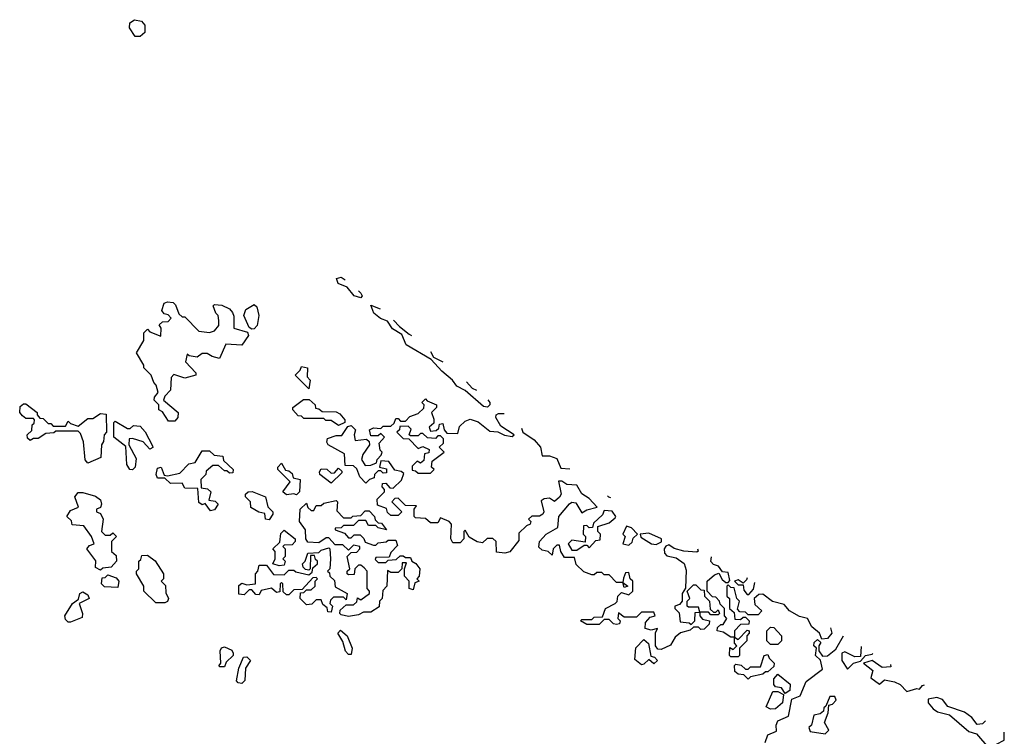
# Model space of a CAD drawing. Extents: x 2673034 to 2765626, y 830478 to 954748.
# Tile 70 of 126: x 2716590 to 2720557, y 864710 to 867597. Entities that reach past the tile are written whole.
import ezdxf

# ---------------------------------------------------------------- set-up
doc = ezdxf.new("R2010")
doc.units = 0

msp = doc.modelspace()

# ---------------------------------------------------------------- linework, layer by layer
at = {"layer": '0CON05XD'}
for points in [[(2717075, 867530), (2717055, 867530), (2717032, 867565), (2717033.8, 867585), (2717052.7, 867597.3), (2717081.2, 867591.2), (2717094, 867575), (2717093.9, 867546.1), (2717075, 867530)], [(2717955.6, 866504.7), (2717964.3, 866495), (2717970, 866485), (2717965, 866476.2), (2717938, 866485), (2717909.4, 866519.4), (2717873.8, 866535), (2717866.2, 866555), (2717885, 866559.4), (2717902.1, 866549.8)], [(2717215, 865980), (2717190, 865980), (2717165, 866017.5), (2717150, 866025), (2717150, 866045), (2717132.5, 866065), (2717133, 866077), (2717147.5, 866095), (2717140, 866125), (2717130, 866135), (2717120, 866165), (2717090, 866195), (2717090, 866205), (2717060, 866255), (2717090, 866305), (2717090, 866335), (2717105, 866350), (2717115, 866340), (2717158.3, 866321.7), (2717160, 866355), (2717151.7, 866368.3), (2717165, 866380), (2717188.3, 866381.7), (2717200, 866395), (2717188.3, 866408.3), (2717171.7, 866411.7), (2717162.5, 866425), (2717172.5, 866455), (2717185, 866460), (2717208.3, 866458.3), (2717218.3, 866448.3), (2717231.7, 866411.7), (2717245, 866400), (2717255, 866400), (2717311.7, 866341.7), (2717355, 866337.5), (2717375, 866343.3), (2717392.5, 866365), (2717392.5, 866385), (2717390, 866405), (2717380, 866415), (2717370, 866445), (2717375, 866450), (2717405, 866447.5), (2717435, 866432.5), (2717447, 866417), (2717453, 866403), (2717452.5, 866355), (2717508.3, 866338.3), (2717512, 866325), (2717485, 866286.2), (2717420.7, 866289.3), (2717395, 866232.5), (2717365, 866240), (2717345, 866252.5), (2717325, 866252.5), (2717305, 866237.5), (2717272.5, 866242.5), (2717265, 866250), (2717258.3, 866218.3), (2717300, 866175), (2717300, 866165), (2717255, 866152.5), (2717211.7, 866168.3), (2717200, 866155), (2717197.5, 866105), (2717175, 866080), (2717170, 866065), (2717228.8, 866015), (2717227.5, 865995), (2717215, 865980)], [(2717525, 866350), (2717515, 866356.7), (2717492.5, 866405), (2717500.7, 866429.3), (2717535, 866450), (2717545, 866440), (2717553.8, 866405), (2717547.5, 866365), (2717535, 866352), (2717525, 866350)], [(2718475.9, 866066.3), (2718484, 866055), (2718483.8, 866045), (2718475, 866036.2), (2718459.1, 866039.1), (2718385, 866103.8), (2718351.4, 866121.4), (2718334.2, 866145), (2718290.8, 866180.8), (2718248, 866228), (2718147.1, 866287.1), (2718129.4, 866329.4), (2718091.9, 866351.9), (2718072.4, 866382.4), (2718043.4, 866393.4), (2718017.5, 866415), (2718005, 866447.5), (2718041.9, 866432)], [(2718096.5, 866386), (2718120.9, 866360.9), (2718160, 866330), (2718168.5, 866325.3)], [(2718245.7, 866260.3), (2718257.7, 866237.7), (2718295.5, 866218.3)], [(2717755, 866110), (2717700, 866165), (2717720, 866185), (2717725, 866200), (2717750, 866195), (2717748.3, 866158.3), (2717760, 866145), (2717755, 866110)], [(2718390.9, 866138), (2718413.3, 866113.3), (2718431, 866104.1)], [(2716865, 865810), (2716853.6, 865823.6), (2716847, 865897), (2716835, 865930), (2716825, 865940), (2716735, 865940), (2716727, 865933), (2716695, 865930), (2716665, 865910), (2716645, 865910), (2716631.7, 865901.7), (2716621.7, 865911.7), (2716620, 865925), (2716638.3, 865941.7), (2716640, 865965), (2716648.3, 865971.7), (2716650, 865985), (2716645, 865990), (2716615, 865990), (2716601.7, 866001.7), (2716590, 866015), (2716591.7, 866038.3), (2716605, 866050), (2716615, 866050), (2716660, 866015), (2716660, 866005), (2716671.7, 865991.7), (2716685, 865990), (2716705, 865970), (2716715, 865970), (2716725, 865960), (2716775, 865960), (2716785, 865980), (2716795, 865970), (2716825, 865960), (2716865, 865990), (2716885, 865990), (2716915, 866010), (2716938.3, 866008.3), (2716940, 865935), (2716930, 865925), (2716928.3, 865898.3), (2716920, 865885), (2716917, 865833), (2716865, 865810)], [(2717875, 865962.5), (2717845, 865982.5), (2717823, 865983), (2717815, 865990), (2717735, 865990), (2717725, 866000), (2717711.7, 866001.7), (2717690, 866025), (2717690, 866035), (2717733, 866067), (2717757, 866067), (2717780, 866045), (2717781.7, 866031.7), (2717795, 866030), (2717808.3, 866018.3), (2717865, 866017.5), (2717879.3, 866009.3), (2717900, 865985), (2717900, 865975), (2717875, 865962.5)], [(2719321.5, 865465.7), (2719323.8, 865456.2), (2719318.3, 865451.7), (2719266.4, 865456.4), (2719227.3, 865467.3), (2719205, 865481.2), (2719193.6, 865476.4), (2719187.5, 865465), (2719188.3, 865448.3), (2719197, 865437), (2719235, 865429.2), (2719266.9, 865406.9), (2719275, 865380), (2719273, 865307), (2719260, 865285), (2719260, 865255), (2719248.3, 865241.7), (2719230, 865235), (2719230, 865225), (2719247, 865207), (2719251.7, 865171.7), (2719287, 865167), (2719295, 865160), (2719310, 865175), (2719311.7, 865208.3), (2719330, 865210), (2719325, 865230), (2719285, 865230), (2719280, 865235), (2719280, 865255), (2719290, 865265), (2719280, 865295), (2719305, 865320), (2719315, 865320), (2719335, 865300), (2719348.3, 865298.3), (2719350, 865275), (2719370, 865255), (2719371.7, 865221.7), (2719385, 865210), (2719395, 865210), (2719405, 865220), (2719410, 865205), (2719405, 865200), (2719375, 865200), (2719365, 865210), (2719330, 865210), (2719330, 865195), (2719341.7, 865181.7), (2719370, 865175), (2719368.3, 865161.7), (2719348.3, 865141.7), (2719335, 865140), (2719325, 865150), (2719305, 865150), (2719291.7, 865138.3), (2719253, 865127), (2719230.7, 865109.3), (2719213, 865077), (2719175, 865060), (2719161.7, 865061.7), (2719152.5, 865075), (2719152.5, 865127.5), (2719160, 865145), (2719135, 865137.5), (2719110, 865145), (2719111.7, 865168.3), (2719130, 865190), (2719150, 865195), (2719145, 865210), (2719095, 865210), (2719075, 865190), (2719025, 865190), (2719003, 865207), (2719000, 865185), (2719010, 865175), (2719006.4, 865163.6), (2718995, 865160), (2718983, 865163), (2718965, 865180), (2718945, 865180), (2718925, 865160), (2718875, 865160), (2718850, 865175), (2718855, 865180), (2718895, 865180), (2718905, 865190), (2718938.3, 865191.7), (2718950, 865225), (2718990, 865245), (2718997, 865253), (2719000, 865275), (2719015, 865290), (2719045, 865280), (2719060, 865295), (2719060, 865335), (2719050, 865345), (2719045, 865370), (2719031.7, 865368.3), (2719023, 865347), (2719020, 865330), (2719040, 865315), (2719025, 865310), (2719020, 865330), (2718995, 865330), (2718965, 865360), (2718945, 865360), (2718935, 865370), (2718915, 865370), (2718905, 865360), (2718895, 865360), (2718863, 865373), (2718831.7, 865401.7), (2718825, 865430), (2718785, 865430), (2718770, 865455), (2718765, 865480), (2718755, 865480), (2718740, 865465), (2718735, 865440), (2718720, 865455), (2718695, 865460), (2718682, 865472), (2718684.5, 865495), (2718711.5, 865525), (2718758.8, 865551.2), (2718762.5, 865595), (2718805, 865646.5), (2718815, 865653.3), (2718830.7, 865650.7), (2718855, 865610), (2718875, 865622.5), (2718917, 865633), (2718885, 865668), (2718855, 865687.1), (2718835, 865722.2), (2718794.1, 865724.1), (2718775, 865737.5), (2718761.7, 865738.3), (2718771.2, 865685), (2718765, 865673.8), (2718745, 865656.7), (2718725, 865670), (2718703, 865667), (2718691.7, 865658.3), (2718702.5, 865615), (2718697.5, 865605), (2718685, 865597.5), (2718653, 865597), (2718640, 865585), (2718650, 865575), (2718647.5, 865565), (2718631.7, 865558.3), (2718601.7, 865528.3), (2718600.7, 865499.3), (2718565, 865453.3), (2718545, 865447.5), (2718511.7, 865451.7), (2718510, 865495), (2718497, 865507), (2718473, 865507), (2718455, 865490), (2718433, 865493), (2718401.7, 865511.7), (2718385, 865540), (2718380, 865535), (2718380, 865505), (2718365, 865490), (2718335, 865490), (2718327.5, 865505), (2718330, 865565), (2718320, 865575), (2718285, 865590), (2718275, 865570), (2718245, 865570), (2718225, 865587.5), (2718185, 865590), (2718180, 865595), (2718180, 865625), (2718188.3, 865638.3), (2718145, 865640), (2718115, 865670), (2718101.7, 865668.3), (2718090, 865655), (2718130, 865615), (2718115, 865600), (2718085, 865600), (2718071.7, 865611.7), (2718068.3, 865628.3), (2718031.7, 865641.7), (2718030, 865665), (2718060, 865695), (2718060, 865705), (2718050, 865715), (2718051.7, 865728.3), (2718065, 865730), (2718081.7, 865711.7), (2718095, 865710), (2718128.3, 865741.7), (2718138.3, 865768.3), (2718127, 865777), (2718101.7, 865781.7), (2718077, 865817), (2718045, 865820), (2718040, 865795), (2718068.3, 865788.3), (2718068.3, 865771.7), (2718055, 865770), (2718045, 865780), (2718035, 865780), (2718020, 865765), (2718018.3, 865751.7), (2718000, 865745), (2717985, 865730), (2717960, 865755), (2717948.3, 865788.3), (2717935, 865800), (2717901.7, 865801.7), (2717898.3, 865848.3), (2717832.5, 865885), (2717827.5, 865895), (2717830.7, 865909.3), (2717865, 865922.5), (2717888.3, 865921.7), (2717911.7, 865958.3), (2717925, 865962.5), (2717942.5, 865945), (2717937.5, 865925), (2717941.7, 865901.7), (2717987.5, 865907.5), (2717998.3, 865898.3), (2718000, 865885), (2717972.5, 865845), (2717967.5, 865825), (2717981.7, 865801.7), (2718005, 865802.5), (2718028.3, 865811.7), (2718030, 865825), (2718047, 865843), (2718050, 865855), (2718043, 865863), (2718038.3, 865891.7), (2718060, 865915), (2718045, 865930), (2718035, 865920), (2718005, 865920), (2718000, 865945), (2718015, 865952.5), (2718045, 865950), (2718055, 865960), (2718085, 865960), (2718098.3, 865971.7), (2718105, 865990), (2718115, 865990), (2718125, 865980), (2718145, 865980), (2718161.7, 865998.3), (2718195, 866010), (2718218.3, 866031.7), (2718220, 866045), (2718210, 866055), (2718225, 866070), (2718231.7, 866061.7), (2718270, 866045), (2718270, 866035), (2718250, 866015), (2718258.3, 865988.3), (2718258.3, 865971.7), (2718240, 865955), (2718245, 865940), (2718268.3, 865941.7), (2718278.3, 865951.7), (2718281.7, 865968.3), (2718295, 865970), (2718300, 865945), (2718311.7, 865931.7), (2718355, 865930), (2718361.7, 865958.3), (2718385, 865980), (2718405, 865987.5), (2718437, 865977), (2718485, 865940), (2718517, 865937), (2718543.6, 865923.6), (2718575, 865917.5), (2718582.5, 865925), (2718529.3, 865959.3), (2718509.2, 865995), (2718510, 866005), (2718519.5, 866010.5), (2718542.5, 866010.2)], [(2717045, 865783.8), (2717033.3, 865785), (2717022, 865805), (2717018.3, 865878.3), (2716970, 865915), (2716970, 865975), (2716975, 865980), (2717025, 865950), (2717035, 865950), (2717048.3, 865961.7), (2717075, 865960), (2717096.1, 865936.1), (2717125, 865880), (2717126.1, 865873.9), (2717115, 865867.5), (2717087, 865897), (2717045, 865910), (2717031.7, 865908.3), (2717030, 865885), (2717059.5, 865829.5), (2717055.8, 865795), (2717045, 865783.8)], [(2718245, 865770), (2718260, 865785), (2718250, 865795), (2718251.7, 865818.3), (2718300, 865855), (2718280, 865875), (2718298.3, 865891.7), (2718298.3, 865908.3), (2718285, 865920), (2718275, 865920), (2718265, 865910), (2718233, 865913), (2718215, 865930), (2718205, 865930), (2718195, 865920), (2718165, 865920), (2718160, 865925), (2718167, 865947), (2718155, 865960), (2718121.7, 865958.3), (2718120, 865945), (2718110, 865935), (2718135, 865910), (2718158.3, 865908.3), (2718195, 865870), (2718215, 865877.5), (2718240, 865865), (2718238.3, 865851.7), (2718221.7, 865848.3), (2718218.3, 865821.7), (2718205, 865810), (2718191.7, 865818.3), (2718171.7, 865798.3), (2718171.7, 865781.7), (2718185, 865780), (2718195, 865770), (2718245, 865770)], [(2718611.8, 865951.8), (2718617.5, 865935), (2718662.5, 865905), (2718688, 865875), (2718695, 865840), (2718725, 865840), (2718755, 865828.8), (2718770.6, 865790.6), (2718807.1, 865787.2)], [(2717358.3, 865618.3), (2717337.5, 865647.5), (2717325, 865642.5), (2717311.7, 865651.7), (2717308.3, 865708.3), (2717255, 865710), (2717245, 865730), (2717198.3, 865728.3), (2717175, 865750), (2717145, 865750), (2717140, 865765), (2717145, 865790), (2717160, 865795), (2717172.5, 865762.5), (2717185, 865760), (2717235, 865770), (2717271.7, 865808.3), (2717296.7, 865813.3), (2717325, 865860), (2717355, 865860), (2717373, 865843), (2717408.3, 865838.3), (2717411.7, 865821.7), (2717450, 865785), (2717448.3, 865771.7), (2717435, 865770), (2717425, 865780), (2717415, 865780), (2717391.7, 865801.7), (2717368.3, 865801.7), (2717341.7, 865778.3), (2717340, 865765), (2717320, 865745), (2717321.7, 865711.7), (2717347, 865707), (2717360, 865695), (2717351.7, 865661.7), (2717377, 865657), (2717390, 865645), (2717375, 865622.5), (2717358.3, 865618.3)], [(2717705, 865682.5), (2717695, 865687.5), (2717665, 865682.5), (2717650, 865695), (2717680, 865735), (2717630, 865785), (2717630, 865795), (2717645, 865810), (2717661.7, 865781.7), (2717675, 865780), (2717688.3, 865768.3), (2717691.7, 865751.7), (2717720, 865745), (2717717.5, 865695), (2717705, 865682.5)], [(2717845, 865730), (2717800, 865765), (2717797.5, 865775), (2717805, 865787.5), (2717827, 865787), (2717845, 865770), (2717858.3, 865771.7), (2717875, 865790), (2717888.3, 865778.3), (2717888.3, 865771.7), (2717845, 865730)], [(2716915, 865380), (2716895, 865390), (2716897, 865417), (2716860, 865465), (2716871.7, 865478.3), (2716890, 865485), (2716880, 865515), (2716848.3, 865558.3), (2716801.7, 865561.7), (2716798.3, 865578.3), (2716780, 865595), (2716795, 865620), (2716827, 865633), (2716812.5, 865675), (2716825, 865692.5), (2716845, 865692.5), (2716895, 865677.5), (2716915, 865662.5), (2716920, 865645), (2716915, 865632.5), (2716900, 865625), (2716900, 865615), (2716915, 865607.5), (2716926.7, 865585), (2716920, 865535), (2716935, 865520), (2716955, 865520), (2716965, 865530), (2716980, 865515), (2716960, 865495), (2716960, 865455), (2716978.3, 865438.3), (2716980, 865415), (2716958.3, 865391.7), (2716925, 865387.5), (2716915, 865380)], [(2717595, 865582.5), (2717580, 865585), (2717578.3, 865608.3), (2717553, 865613), (2717521.7, 865631.7), (2717520, 865655), (2717500, 865675), (2717500, 865685), (2717510, 865695), (2717527, 865697), (2717580, 865675), (2717590, 865635), (2717610, 865615), (2717610, 865605), (2717595, 865582.5)], [(2717915, 865192.5), (2717885, 865200), (2717880, 865205), (2717881.7, 865218.3), (2717905, 865240), (2717935, 865240), (2717948.3, 865251.7), (2717951.7, 865268.3), (2717965, 865260), (2718000, 865285), (2718000, 865295), (2717990, 865305), (2717990, 865375), (2717978.3, 865388.3), (2717965, 865400), (2717955, 865400), (2717940, 865385), (2717938.3, 865361.7), (2717915, 865360), (2717910, 865365), (2717910, 865375), (2717920, 865385), (2717910, 865435), (2717925, 865450), (2717948.3, 865451.7), (2717960, 865465), (2717960, 865475), (2717935, 865480), (2717915, 865460), (2717891.7, 865481.7), (2717861.7, 865481.7), (2717835, 865510), (2717825, 865510), (2717795, 865490), (2717751.7, 865491.7), (2717742.5, 865505), (2717741.7, 865541.7), (2717717.5, 865575), (2717720, 865625), (2717745, 865650), (2717751.7, 865631.7), (2717765, 865620), (2717775, 865620), (2717785, 865640), (2717805, 865640), (2717815, 865650), (2717865, 865660), (2717870, 865655), (2717868.3, 865618.3), (2717895, 865590), (2717925, 865590), (2717933, 865597), (2717965, 865600), (2717981.7, 865618.3), (2717998.3, 865618.3), (2718020, 865595), (2718021.7, 865581.7), (2718035, 865570), (2718048.3, 865568.3), (2718068.3, 865541.7), (2718035, 865550), (2718025, 865560), (2717995, 865560), (2717985, 865580), (2717955, 865580), (2717935, 865560), (2717895, 865560), (2717885, 865550), (2717861.7, 865548.3), (2717861.7, 865541.7), (2717898.3, 865528.3), (2717915, 865510), (2717925, 865510), (2717938.3, 865521.7), (2717961.7, 865521.7), (2717977, 865507), (2717981.7, 865491.7), (2718015, 865480), (2718025, 865480), (2718035, 865490), (2718067, 865493), (2718075, 865500), (2718105, 865500), (2718111.7, 865478.3), (2718085, 865450), (2718078.3, 865431.7), (2718025, 865430), (2718021.7, 865421.7), (2718035, 865410), (2718065, 865410), (2718075, 865420), (2718107, 865423), (2718123, 865437), (2718135, 865437.5), (2718145, 865430), (2718165, 865430), (2718170, 865415), (2718186.4, 865406.4), (2718202.5, 865385), (2718200, 865355), (2718190, 865345), (2718200, 865335), (2718181.7, 865328.3), (2718175, 865300), (2718160, 865305), (2718160, 865335), (2718140, 865355), (2718140, 865385), (2718148.3, 865408.3), (2718131.7, 865408.3), (2718130, 865385), (2718115, 865370), (2718085, 865370), (2718071.7, 865378.3), (2718070, 865315), (2718053, 865297), (2718050, 865265), (2718040, 865255), (2718038.3, 865231.7), (2718005, 865210), (2717975, 865210), (2717955, 865200), (2717915, 865192.5)], [(2718958.8, 865679.1), (2718962.5, 865675), (2718970, 865672.5)], [(2718835, 865460), (2718865, 865480), (2718875, 865480), (2718885, 865470), (2718911.7, 865498.3), (2718928.3, 865501.7), (2718930, 865525), (2718920, 865535), (2718920, 865555), (2718965, 865570), (2718989.3, 865590.7), (2718992.5, 865595), (2718977.7, 865617.7), (2718945, 865620), (2718938.3, 865601.7), (2718901.7, 865568.3), (2718898.3, 865551.7), (2718885, 865550), (2718875, 865560), (2718861.7, 865558.3), (2718860, 865525), (2718870, 865515), (2718868.3, 865491.7), (2718815, 865500), (2718800, 865485), (2718815, 865460), (2718835, 865460)], [(2717635, 865397.5), (2717610, 865405), (2717620, 865425), (2717620, 865455), (2717610, 865465), (2717638.3, 865491.7), (2717642.5, 865527.5), (2717655, 865540), (2717700, 865505), (2717700, 865495), (2717688.3, 865481.7), (2717655, 865480), (2717650, 865475), (2717660, 865465), (2717660, 865435), (2717650, 865425), (2717660, 865415), (2717655, 865400), (2717635, 865397.5)], [(2719045, 865480), (2719058.3, 865491.7), (2719061.7, 865508.3), (2719080, 865525), (2719055, 865550), (2719035, 865556.7), (2719020, 865525), (2719030, 865515), (2719020, 865485), (2719045, 865480)], [(2719155, 865483.3), (2719176.4, 865493.6), (2719175.5, 865505.5), (2719125, 865528.6), (2719090, 865525), (2719093, 865513), (2719136.1, 865486.1), (2719155, 865483.3)], [(2717845, 865210), (2717831.7, 865211.7), (2717828.3, 865228.3), (2717811.7, 865241.7), (2717805, 865260), (2717785, 865260), (2717767, 865243), (2717745, 865240), (2717720, 865265), (2717721.7, 865288.3), (2717735, 865290), (2717745, 865300), (2717765, 865300), (2717780, 865315), (2717780, 865335), (2717790, 865345), (2717785, 865350), (2717771.7, 865348.3), (2717728.3, 865301.7), (2717695, 865300), (2717675, 865280), (2717665, 865280), (2717651.7, 865291.7), (2717650, 865325), (2717645, 865330), (2717640, 865325), (2717638.3, 865291.7), (2717625, 865290), (2717605, 865307.5), (2717563, 865297), (2717555, 865280), (2717541.7, 865281.7), (2717525, 865300), (2717515, 865300), (2717495, 865280), (2717473, 865283), (2717473, 865317), (2717485, 865327.5), (2717505, 865320), (2717540, 865325), (2717540, 865365), (2717550, 865375), (2717555, 865400), (2717585, 865400), (2717612.5, 865362.5), (2717655, 865360), (2717675, 865380), (2717695, 865380), (2717703, 865373), (2717755, 865360), (2717768.3, 865371.7), (2717771.7, 865388.3), (2717790, 865405), (2717790, 865415), (2717781.7, 865421.7), (2717778.3, 865438.3), (2717761.7, 865438.3), (2717760, 865385), (2717755, 865380), (2717741.7, 865381.7), (2717731.7, 865391.7), (2717730, 865405), (2717740, 865415), (2717751.7, 865448.3), (2717795, 865450), (2717805, 865460), (2717835, 865470), (2717840, 865465), (2717842.5, 865425), (2717840, 865385), (2717830, 865375), (2717838.3, 865368.3), (2717840, 865355), (2717858.3, 865338.3), (2717861.7, 865311.7), (2717910, 865285), (2717905, 865260), (2717895, 865270), (2717855, 865270), (2717841.7, 865258.3), (2717840, 865245), (2717850, 865235), (2717845, 865210)], [(2717175, 865247.5), (2717138.3, 865248.3), (2717090, 865295), (2717090, 865315), (2717060, 865365), (2717060, 865375), (2717070, 865385), (2717070, 865415), (2717078.3, 865421.7), (2717081.7, 865438.3), (2717105, 865440), (2717136.4, 865416.4), (2717170, 865365), (2717170, 865345), (2717160, 865335), (2717177, 865317), (2717178.3, 865288.3), (2717190, 865265), (2717185, 865252.5), (2717175, 865247.5)], [(2719856.5, 865147.4), (2719862, 865125), (2719845, 865104), (2719821.7, 865101.7), (2719812.5, 865125), (2719781.2, 865151.2), (2719764.1, 865184.1), (2719732.6, 865192.6), (2719692.5, 865215), (2719670.7, 865240.7), (2719623.8, 865253.8), (2719585, 865282.5), (2719568.3, 865281.7), (2719550, 865265), (2719551.7, 865241.7), (2719580, 865215), (2719565, 865200), (2719525, 865200), (2719515, 865210), (2719491.7, 865211.7), (2719482.5, 865222.5), (2719490, 865255), (2719480, 865265), (2719468.3, 865308.3), (2719455, 865310), (2719445, 865320), (2719440, 865315), (2719440, 865275), (2719450, 865265), (2719450, 865225), (2719468.3, 865208.3), (2719471.7, 865181.7), (2719495, 865180), (2719505, 865190), (2719515, 865190), (2719530, 865175), (2719528.3, 865161.7), (2719495, 865160), (2719470, 865135), (2719470, 865110), (2719485, 865100), (2719521.7, 865138.3), (2719530, 865135), (2719530, 865125), (2719520, 865115), (2719520, 865095), (2719490, 865065), (2719490, 865035), (2719485, 865030), (2719455, 865030), (2719450, 865035), (2719451.7, 865068.3), (2719465, 865060), (2719480, 865075), (2719470, 865085), (2719470, 865110), (2719455, 865110), (2719425, 865130), (2719400, 865135), (2719401.7, 865148.3), (2719415, 865160), (2719425, 865160), (2719440, 865185), (2719430, 865195), (2719430, 865225), (2719413, 865243), (2719410, 865255), (2719395, 865270), (2719381.7, 865271.7), (2719360, 865295), (2719360, 865335), (2719389.3, 865360.7), (2719407.5, 865367.5), (2719421.2, 865341.2), (2719435, 865330), (2719445, 865330), (2719451.7, 865338.3), (2719445, 865370), (2719422.5, 865372.5), (2719405.7, 865395.7), (2719385, 865402.5), (2719374.4, 865414.4), (2719377.6, 865432.7)], [(2716985, 865310), (2716931.7, 865311.7), (2716920, 865325), (2716921.7, 865348.3), (2716935, 865350), (2716945, 865360), (2716978.3, 865348.3), (2716990, 865335), (2716985, 865310)], [(2719521.2, 865348.2), (2719519.2, 865340.8), (2719505, 865327.5), (2719485, 865340), (2719470, 865335), (2719485, 865320), (2719505, 865320), (2719508.3, 865298.3), (2719521.7, 865281.7), (2719528.3, 865281.7), (2719547, 865303), (2719552.3, 865329.9)], [(2716795, 865170), (2716785, 865170), (2716775, 865180), (2716772.5, 865195), (2716802.5, 865245), (2716827.5, 865262.5), (2716832.5, 865285), (2716845, 865292.5), (2716865, 865280), (2716870, 865265), (2716830, 865245), (2716842.5, 865205), (2716841.7, 865188.3), (2716795, 865170)], [(2717925, 865040), (2717915, 865040), (2717903, 865053), (2717891.7, 865091.7), (2717872.5, 865125), (2717883, 865137), (2717910, 865115), (2717930, 865065), (2717925, 865040)], [(2719645, 865080), (2719615, 865080), (2719600, 865095), (2719600, 865135), (2719615, 865150), (2719628.3, 865148.3), (2719660, 865115), (2719660, 865095), (2719645, 865080)], [(2719095, 864997.5), (2719069.2, 865019.2), (2719073, 865067), (2719105, 865100), (2719123.3, 865083.3), (2719132.5, 865032.5), (2719148.3, 865028.3), (2719160, 865015), (2719145, 865002.5), (2719125, 865020), (2719105, 865000), (2719095, 864997.5)], [(2719594.4, 864685.6), (2719604.6, 864715.4), (2719639.3, 864730.7), (2719637.5, 864755), (2719645, 864772), (2719688.3, 864791.7), (2719700.8, 864859.2), (2719735, 864873.3), (2719759.5, 864930.5), (2719825, 864980), (2719816.4, 865016.4), (2719796.7, 865035), (2719800, 865065), (2719790, 865075), (2719791.7, 865088.3), (2719805, 865100), (2719817.5, 865087.5), (2719810, 865075), (2719810, 865055), (2719825, 865032.5), (2719845.6, 865034.4), (2719879.1, 865060.9), (2719909.6, 865115)], [(2717415, 864990), (2717395, 864990), (2717393.3, 864995), (2717400, 865005), (2717397.5, 865055), (2717403.6, 865066.4), (2717415, 865070), (2717445, 865057.5), (2717450, 865045), (2717450, 865035), (2717421.7, 865008.3), (2717415, 864990)], [(2719980.1, 865071.9), (2719978.3, 865031.7), (2719955, 865030), (2719915, 865050), (2719903.3, 865045), (2719902.5, 865015), (2719925, 864980), (2719950, 865005), (2719977.5, 865012.5), (2719997.5, 865035), (2720025, 865040.8), (2720027.1, 865043.1)], [(2717485, 864922.5), (2717470, 864925), (2717463.6, 864933.6), (2717472.5, 864985), (2717491.7, 865028.3), (2717505, 865030), (2717520, 865015), (2717500, 864985), (2717496.7, 864935), (2717485, 864922.5)], [(2719525, 864940), (2719508.3, 864958.3), (2719485, 864960), (2719471.7, 864971.7), (2719470, 864995), (2719475, 865000), (2719497, 864997), (2719515, 864980), (2719525, 864980), (2719535, 864990), (2719575, 864990), (2719590, 865035), (2719605, 865040), (2719610, 865025), (2719630, 865005), (2719628.3, 864991.7), (2719605, 864970), (2719595, 864970), (2719585, 864960), (2719535, 864950), (2719525, 864940)], [(2720098.8, 864999.3), (2720100, 864990), (2720065, 864987.5), (2720025, 865016), (2719990, 865005), (2720027.5, 864975), (2720020, 864945), (2720055, 864920), (2720075, 864937.5), (2720115, 864930), (2720138.3, 864918.3), (2720165, 864890), (2720205, 864902.5), (2720215, 864900), (2720227.5, 864915), (2720235.6, 864917.3)], [(2719675, 864882.5), (2719660, 864905), (2719635, 864910), (2719628.3, 864918.3), (2719628.3, 864941.7), (2719645, 864960), (2719695, 864920), (2719693.3, 864895), (2719675, 864882.5)], [(2719615, 864818.8), (2719598.3, 864828.3), (2719625, 864890), (2719645, 864890), (2719668.3, 864878.3), (2719664, 864845), (2719635, 864820.8), (2719615, 864818.8)], [(2719835, 864720), (2719850, 864735), (2719832.5, 864765), (2719847.5, 864805), (2719850, 864835), (2719865, 864840), (2719880, 864855), (2719875, 864870), (2719855, 864870), (2719838.3, 864831.7), (2719830, 864825), (2719828.3, 864811.7), (2719815, 864800), (2719790, 864795), (2719780, 864755), (2719770, 864745), (2719775, 864730), (2719835, 864720)], [(2720481.2, 864772.2), (2720470, 864760), (2720447.7, 864757.7), (2720426.4, 864786.4), (2720397.5, 864807.5), (2720330, 864830), (2720308.8, 864858.8), (2720285, 864866.2), (2720250, 864860), (2720250, 864845), (2720270.7, 864820.7), (2720288.3, 864808.3), (2720336.1, 864796.1), (2720415, 864730), (2720445, 864720), (2720495, 864662.5), (2720556.2, 864693.8), (2720557.4, 864727.2)]]:
    msp.add_lwpolyline(points, dxfattribs=at)

doc.saveas('drawing.dxf')
